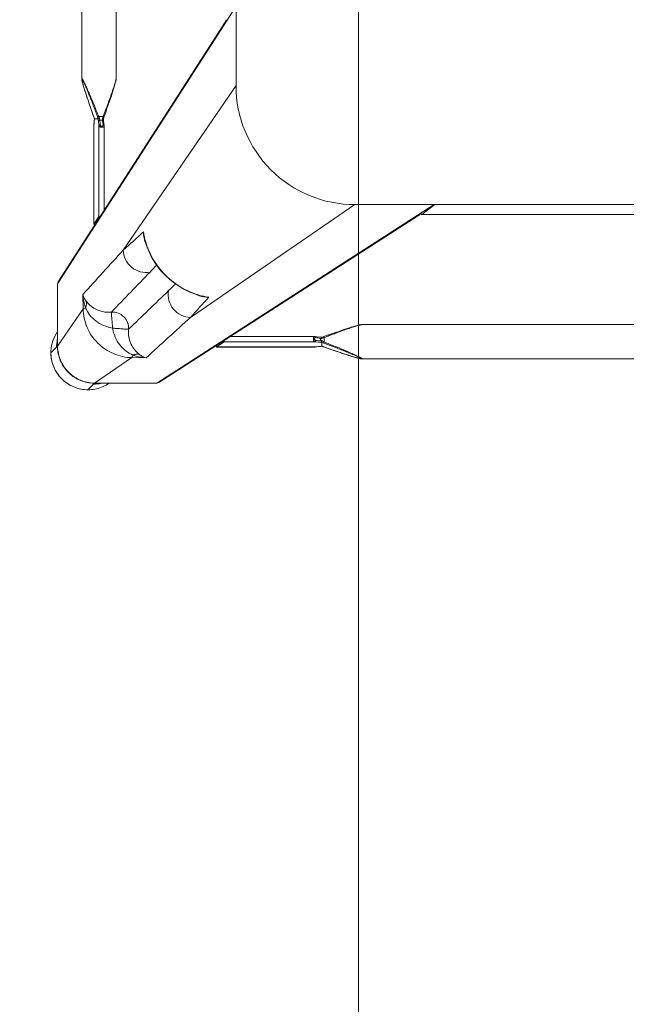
# Model space of a CAD drawing. Header units: metres. Extents: x 362935 to 596424, y 80601 to 172483.
# Tile 65 of 174: x 392679 to 392908, y 116758 to 117131. Entities that reach past the tile are written whole.
import ezdxf

# ---------------------------------------------------------------- set-up
doc = ezdxf.new("R2010")
doc.units = ezdxf.units.M
doc.layers.get('0').update_dxf_attribs({"color": 8, "lineweight": 5})
doc.layers.add('FURNITURE', color=8, linetype='Continuous', lineweight=5)

# ---------------------------------------------------------------- blocks, each defined once
blk = doc.blocks.new('SV2W-A')
at = {"linetype": 'Continuous', "lineweight": 0}
for p, q in [((3.37, -227.09), (3.37, -17.09)), ((48.71, -224.5), (48.71, -19.68)), ((61.71, -224.5), (61.71, -19.68)), ((7.1, -201.86), (7.1, -42.33)), ((7.11, -201.86), (7.11, -42.33)), ((3.37, -196.83), (7.1, -201.86)), ((70.85, -302.09), (3.37, -197.09)), ((7.11, -201.88), (7.1, -201.86)), ((70.62, -301.28), (7.5, -203.05)), ((3.37, -227.09), (45.99, -289.28)), ((48.71, -224.5), (48.71, -224.5)), ((49.03, -226.05), (49.09, -226.28)), ((49.09, -226.28), (49.16, -226.51)), ((49.16, -226.51), (49.23, -226.76)), ((49.23, -226.76), (49.34, -227.14)), ((61.05, -227.27), (61.16, -226.88)), ((61.16, -226.88), (61.23, -226.64)), ((61.23, -226.64), (61.3, -226.4)), ((61.3, -226.4), (61.37, -226.16)), ((61.37, -226.16), (61.43, -225.94)), ((61.43, -225.94), (61.48, -225.73)), ((61.71, -224.5), (61.71, -224.5)), ((49.34, -227.14), (49.46, -227.54)), ((49.46, -227.54), (49.59, -227.95)), ((49.59, -227.95), (49.76, -228.53)), ((49.76, -228.53), (49.95, -229.12)), ((49.95, -229.12), (50.2, -229.9)), ((50.2, -229.9), (50.52, -230.87)), ((59.75, -231.38), (60.07, -230.38)), ((60.07, -230.38), (60.33, -229.58)), ((60.33, -229.58), (60.57, -228.82)), ((60.57, -228.82), (60.76, -228.24)), ((60.76, -228.24), (60.93, -227.67)), ((60.93, -227.67), (61.05, -227.27)), ((50.52, -230.87), (50.86, -231.9)), ((50.86, -231.9), (51.28, -233.17)), ((51.28, -233.17), (51.74, -234.52)), ((51.74, -234.52), (52.24, -235.95)), ((58.48, -235.12), (58.95, -233.74)), ((58.95, -233.74), (59.39, -232.44)), ((59.39, -232.44), (59.75, -231.38)), ((52.24, -235.95), (52.77, -237.49)), ((52.77, -237.49), (53.29, -238.93)), ((53.43, -238.23), (53.63, -238.76)), ((57.12, -238.98), (57.41, -238.17)), ((57.41, -238.17), (57.89, -236.82)), ((57.89, -236.82), (58.04, -236.38)), ((58.04, -236.38), (58.48, -235.12)), ((53.33, -241.37), (53.23, -242.25)), ((53.54, -239.61), (53.33, -241.37)), ((53.63, -238.76), (55.29, -238.76)), ((53.86, -240.28), (53.9, -239.87)), ((54.52, -240.18), (54.26, -240.18)), ((55.51, -239.78), (55.22, -242.31)), ((55.53, -239.59), (55.51, -239.78)), ((56.91, -239.59), (55.53, -239.59)), ((56.92, -239.58), (56.92, -239.58)), ((56.99, -240.47), (56.97, -240.32)), ((57.07, -241.13), (56.99, -240.47)), ((56.99, -240.47), (56.99, -240.53)), ((56.99, -240.53), (57.01, -240.73)), ((57.01, -240.73), (57.06, -241.12)), ((57.06, -241.12), (57.11, -241.52)), ((57.13, -241.68), (57.07, -241.13)), ((57.11, -241.52), (57.19, -242.26)), ((57.2, -242.25), (57.13, -241.68)), ((57.14, -238.93), (57.14, -238.93)), ((53.22, -242.37), (53.22, -274.2)), ((55.22, -242.31), (55.22, -276.63)), ((57.19, -242.26), (57.2, -242.31)), ((57.2, -242.31), (57.2, -242.25)), ((57.2, -242.25), (57.2, -279.43)), ((57.21, -242.37), (57.2, -242.31)), ((57.21, -279.44), (57.21, -242.37)), ((-251.63, -272.09), (-41.63, -272.09)), ((-71.63, -272.09), (33.37, -339.57)), ((-41.63, -272.09), (20.57, -314.71)), ((-65.67, -276.22), (32.56, -339.34)), ((57.2, -279.43), (55.22, -276.63)), ((57.2, -279.45), (57.2, -279.43)), ((37.86, -285.35), (38.02, -284.72)), ((38.02, -284.72), (38.02, -284.72)), ((70.85, -302.09), (70.85, -325.56)), ((16, -306.74), (16.76, -306.55)), ((16, -306.73), (16, -306.73)), ((61.23, -311.53), (61.32, -306.11)), ((61.23, -311.53), (70.85, -325.56)), ((70.89, -312.15), (70.89, -323.76)), ((-249.04, -317.43), (-44.21, -317.43)), ((-44.21, -317.43), (-44.22, -317.43)), ((-42.66, -317.75), (-42.88, -317.69)), ((-42.43, -317.81), (-42.66, -317.75)), ((-42.2, -317.88), (-42.43, -317.81)), ((-41.95, -317.95), (-42.2, -317.88)), ((-41.57, -318.06), (-41.95, -317.95)), ((-41.17, -318.18), (-41.57, -318.06)), ((-40.76, -318.31), (-41.17, -318.18)), ((-40.18, -318.49), (-40.76, -318.31)), ((-39.58, -318.67), (-40.18, -318.49)), ((-38.81, -318.92), (-39.58, -318.67)), ((-37.83, -319.24), (-38.81, -318.92)), ((-36.8, -319.58), (-37.83, -319.24)), ((-35.71, -319.95), (-36.8, -319.58)), ((-34.37, -320.4), (-35.71, -319.95)), ((-32.95, -320.89), (-34.37, -320.4)), ((-31.65, -321.35), (-32.95, -320.89)), ((-30.27, -321.83), (-31.65, -321.35)), ((-29.69, -322.04), (-30.27, -321.83)), ((-29.96, -324.01), (-29.96, -322.35)), ((-29.14, -322.23), (-29.31, -322.17)), ((-28.2, -322.55), (-28.54, -322.59)), ((-28.54, -322.59), (-28.54, -323.63)), ((-27.29, -322.05), (-28.25, -322.16)), ((-27.65, -322.49), (-28.2, -322.55)), ((-26.76, -322.38), (-27.65, -322.49)), ((-26.46, -321.95), (-27.29, -322.05)), ((5.49, -321.94), (-26.35, -321.94)), ((-36.08, -328.05), (-34.77, -327.6)), ((-34.77, -327.6), (-33.36, -327.12)), ((-33.36, -327.12), (-31.87, -326.6)), ((-31.87, -326.6), (-29.69, -325.83)), ((-29.79, -325.86), (-29.79, -325.86)), ((-29.16, -325.64), (-28.99, -325.65)), ((-29.14, -325.64), (-29.14, -325.64)), ((-29.13, -325.63), (-29.13, -324.22)), ((-28.99, -325.65), (-28.76, -325.66)), ((-28.25, -325.71), (-28.19, -325.71)), ((-28.25, -325.71), (-28.09, -325.73)), ((-28.19, -324.14), (-26.41, -323.94)), ((-27.6, -325.78), (-28.19, -325.71)), ((-28.09, -325.73), (-27.56, -325.79)), ((-27.2, -325.83), (-27.6, -325.78)), ((-27.56, -325.79), (-26.46, -325.92)), ((-26.6, -325.89), (-27.2, -325.83)), ((-26.41, -325.92), (-26.6, -325.89)), ((-26.46, -325.92), (10.71, -325.92)), ((-26.46, -325.92), (-26.39, -325.92)), ((7.91, -323.94), (-26.41, -323.94)), ((-26.39, -325.92), (-26.35, -325.92)), ((-26.35, -325.92), (10.73, -325.92)), ((10.71, -325.92), (7.91, -323.94)), ((10.71, -325.92), (10.73, -325.92)), ((70.89, -325.61), (71.25, -325.96)), ((70.91, -324.93), (70.9, -324.72)), ((70.92, -325.34), (70.92, -325.56)), ((73.35, -328.09), (71.22, -325.96)), ((-249.04, -330.43), (-44.21, -330.43)), ((-44.21, -330.43), (-44.22, -330.43)), ((-42.66, -330.11), (-42.43, -330.05)), ((-42.43, -330.05), (-42.2, -329.99)), ((-41.83, -329.88), (-41.44, -329.77)), ((-41.44, -329.77), (-41.04, -329.64)), ((-41.04, -329.64), (-40.47, -329.47)), ((-40.47, -329.47), (-39.89, -329.29)), ((-39.89, -329.29), (-39.12, -329.05)), ((-39.12, -329.05), (-38.32, -328.79)), ((-38.32, -328.79), (-37.32, -328.46)), ((-37.32, -328.46), (-36.08, -328.05)), ((37.39, -330.03), (42.81, -329.95)), ((42.81, -329.95), (56.84, -339.57)), ((43.37, -339.57), (33.37, -339.57)), ((56.84, -339.57), (43.37, -339.57)), ((43.44, -339.61), (56.89, -339.61)), ((57.04, -339.76), (57.25, -339.96)), ((59.37, -342.07), (57.24, -339.94))]:
    blk.add_line(p, q, dxfattribs=at)
for points in [[(48.71, -224.5), (48.72, -224.54), (48.72, -224.6), (48.72, -224.66), (48.73, -224.72), (48.74, -224.79), (48.75, -224.86), (48.76, -224.93), (48.78, -225.01), (48.79, -225.09), (48.81, -225.17), (48.83, -225.25), (48.85, -225.34), (48.87, -225.44), (48.9, -225.53), (48.92, -225.63), (48.95, -225.73), (48.97, -225.84), (49.03, -226.05)], [(61.48, -225.73), (61.51, -225.63), (61.53, -225.53), (61.56, -225.44), (61.58, -225.34), (61.6, -225.25)], [(61.6, -225.25), (61.62, -225.17), (61.63, -225.09), (61.65, -225.01), (61.67, -224.93), (61.68, -224.86), (61.69, -224.79), (61.7, -224.72), (61.71, -224.66), (61.71, -224.6), (61.71, -224.54), (61.71, -224.5)], [(53.29, -238.93), (53.37, -239.18), (53.46, -239.43)], [(53.46, -239.43), (53.54, -239.67), (53.54, -239.7)], [(56.92, -239.58), (56.93, -239.56), (56.99, -239.37)], [(56.94, -239.91), (56.93, -239.68), (56.92, -239.56)], [(56.97, -240.32), (56.96, -240.13), (56.94, -239.91)], [(56.99, -239.37), (57.06, -239.18), (57.12, -238.98)], [(53.23, -242.25), (53.22, -242.34), (53.22, -242.37)], [(16.76, -306.55), (18.88, -305.91), (20.96, -305.11), (22.98, -304.14), (24.93, -303.02), (26.78, -301.75), (28.55, -300.35), (30.19, -298.81), (31.72, -297.15), (33.12, -295.39), (34.38, -293.52), (35.49, -291.57), (36.44, -289.55), (37.23, -287.47), (37.86, -285.35)], [(-42.88, -317.69), (-42.98, -317.67), (-43.08, -317.64), (-43.18, -317.62), (-43.28, -317.59), (-43.37, -317.57), (-43.46, -317.55), (-43.55, -317.53), (-43.63, -317.51), (-43.71, -317.5), (-43.78, -317.48), (-43.86, -317.47), (-43.93, -317.46), (-43.99, -317.45), (-44.06, -317.44), (-44.12, -317.44), (-44.17, -317.43), (-44.22, -317.43)], [(-29.31, -322.17), (-29.5, -322.11), (-29.69, -322.04)], [(-28.25, -322.16), (-28.36, -322.17), (-28.55, -322.19), (-28.76, -322.2), (-28.99, -322.22), (-29.16, -322.22)], [(-26.35, -321.94), (-26.39, -321.94), (-26.46, -321.95)], [(-29.69, -325.83), (-29.5, -325.76), (-29.3, -325.7), (-29.14, -325.64)], [(-28.76, -325.66), (-28.55, -325.68), (-28.36, -325.7), (-28.25, -325.71)], [(-44.22, -330.43), (-44.17, -330.43), (-44.12, -330.43), (-44.06, -330.42), (-43.99, -330.42), (-43.93, -330.41), (-43.86, -330.4), (-43.79, -330.38), (-43.71, -330.37), (-43.63, -330.35), (-43.55, -330.34), (-43.46, -330.32)], [(-43.46, -330.32), (-43.37, -330.3), (-43.28, -330.27), (-43.18, -330.25), (-43.08, -330.23), (-42.98, -330.2), (-42.88, -330.17), (-42.66, -330.11)], [(-42.2, -329.99), (-42.08, -329.95), (-41.83, -329.88)]]:
    blk.add_lwpolyline(points, dxfattribs=at)
for centre, radius, start, end in [((-41.63, -227.09), 45, 270, 0), ((20.67, -254.66), 36.6, 25.327, 25.7487), ((31.58, -230.09), 25.74, 338.146, 339.0892), ((30.15, -229.54), 27.27, 339.0791, 339.8493), ((81.71, -247.68), 26.08, 160.3973, 161.9235), ((73.83, -238.9), 16.92, 182.3246, 182.9034), ((64.91, -239.6), 7.98, 186.256, 186.6642), ((10.14, -278.11), 28.56, 347.3353, 351.3875), ((22.12, -281.06), 16.31, 347.0122, 355.3188), ((1101.07, 882.33), 1576.66, 227.62265, 227.99608), ((28.7, -282.77), 9.64, 334.8369, 343.365), ((9.87, -278.05), 28.83, 346.6036, 347.3408), ((-2569.27, -2687.12), 3548.12, 42.14906, 42.5165), ((-826.96, -1131.17), 1199.74, 44.01228, 44.18381), ((-6479.3, -6591.06), 9058.45, 43.875091, 44.008381), ((69.44, -302.04), 1.4, 29.2372, 32.6099), ((862.27, 558.05), 1199.48, 225.81604, 225.98775), ((6374.01, 6264.2), 9132.92, 225.992162, 226.124366), ((9.39, -278.87), 28.55, 278.6076, 282.8248), ((12.34, -290.83), 16.32, 274.6716, 282.9875), ((-1254.82, -1463.85), 1716.72, 42.01918, 42.36216), ((9.33, -278.6), 28.83, 282.8187, 283.4009), ((14.06, -297.42), 9.64, 286.6319, 295.2458), ((2488.65, 2377.39), 3652.24, 227.4859, 227.84284), ((59.52, -328.05), 13.87, 24.1743, 34.9746), ((-12.76, -286.69), 39.59, 244.2603, 244.433), ((-39.18, -305.46), 20.72, 296.4506, 298.295), ((-18.34, -298.42), 26.6, 244.3575, 245.5098), ((94.79, -323.76), 23.91, 180.0085, 180.5994), ((57.24, -325.9), 13.98, 4.583, 12.3998), ((59.49, -328.06), 13.9, 2.7783, 24.1428), ((-39.08, -299.14), 26.98, 290.1485, 291.6429), ((-21, -350.54), 26.2, 108.5694, 109.6049), ((-21.54, -348.92), 24.49, 108.051, 108.5687), ((-29.82, -342.51), 16.88, 87.0641, 87.6759), ((56.89, -325.51), 13.96, 356.0899, 357.968), ((56.92, -325.51), 13.93, 357.9679, 359.7939), ((56.86, -325.64), 14.02, 356.524, 358.3651), ((56.87, -325.64), 14.02, 358.3649, 0.1468), ((57.32, -325.9), 13.91, 359.7212, 4.5867), ((59.45, -328.06), 13.94, 357.432, 2.7677), ((59.37, -328.09), 14, 269.9994, 0.0006), ((59.34, -328.05), 14.05, 314.9701, 357.4085), ((59.33, -328.06), 14.05, 272.5915, 315.0299), ((33.32, -338.16), 1.4, 237.3901, 240.7628), ((59.33, -328.24), 13.87, 235.025, 267.2496), ((57.18, -325.96), 13.98, 257.6002, 265.417), ((57.18, -326.02), 13.92, 265.4148, 269.399), ((56.79, -325.66), 13.91, 270.2057, 270.3862), ((56.79, -325.65), 13.92, 270.3862, 271.002), ((56.92, -325.59), 14.01, 269.8531, 270.469), ((57.18, -326.12), 13.83, 269.4023, 270.2846), ((56.92, -325.59), 14.02, 270.4691, 271.3029), ((59.34, -328.17), 13.94, 267.2323, 272.568)]:
    blk.add_arc(centre, radius, start, end, dxfattribs=at)
for centre, major_axis, ratio, start_param, end_param in [((4.71, -199.97), (0, 1.01), 0.981142, -2.115885, -1.570796), ((5.61, -201.86), (1.5, -0.03), 0.156004, -0.883591, 0.000534), ((54.22, -276.63), (1, -0.02), 0.16329, 0.120074, 1.080381), ((56.21, -279.43), (1, -0.02), 0.16329, -1.075562, -0.001825), ((60.92, -312.3), (10, 0), 0.182662, 0.082453, 0.116856), ((7.91, -322.94), (-0.02, 1), 0.16329, -4.221973, -3.261666), ((10.71, -324.92), (-0.02, 1), 0.16329, -3.139768, -2.066031)]:
    blk.add_ellipse(centre, major_axis=major_axis, ratio=ratio, start_param=start_param, end_param=end_param, dxfattribs=at)
for points, start_tangent, end_tangent in [([(7.34, -202.81), (6.71, -202.27)], (-0.538874, 0.842386), (-0.916163, 0.400807)), ([(7.57, -203.62), (7.34, -202.81)], (0.021147, 0.999776), (-0.538874, 0.842386)), ([(48.71, -224.5), (48.73, -224.69), (48.78, -224.94), (48.85, -225.25), (48.94, -225.59), (49.16, -226.34), (49.42, -227.15), (49.7, -228), (50, -228.89), (50.63, -230.7), (51.3, -232.55), (51.99, -234.43), (52.7, -236.32), (53.43, -238.23)], (-0.001275, -0.999999), (0.358586, -0.933497)), ([(55.29, -238.76), (56.12, -236.7), (56.95, -234.65), (57.79, -232.62), (58.22, -231.61), (58.64, -230.61), (59.07, -229.63), (59.49, -228.66), (59.91, -227.71), (60.33, -226.8), (60.54, -226.37), (60.74, -225.95), (60.93, -225.55), (61.12, -225.19), (61.3, -224.87), (61.45, -224.62), (61.52, -224.52), (61.58, -224.45), (61.63, -224.41), (61.67, -224.39)], (0.36943, 0.929258), (0.999974, -0.007184)), ([(55.75, -238.93), (56.5, -236.9), (57.26, -234.87), (58.03, -232.86), (58.42, -231.86), (58.81, -230.87), (59.2, -229.9), (59.59, -228.93), (59.98, -227.99), (60.36, -227.07), (60.55, -226.63), (60.74, -226.2), (60.93, -225.8), (61.11, -225.42), (61.27, -225.09), (61.43, -224.81), (61.49, -224.71), (61.55, -224.63), (61.6, -224.58), (61.64, -224.56)], (0.344508, 0.938783), (0.999982, -0.005917)), ([(61.61, -225.17), (61.45, -225.82), (61.25, -226.57), (60.76, -228.2), (60.22, -229.92), (59.64, -231.68), (59.04, -233.48), (58.42, -235.29), (57.14, -238.93)], (-0.205408, -0.978676), (-0.335383, -0.942082)), ([(61.68, -224.76), (61.67, -224.85), (61.61, -225.17)], (-0.091221, -0.995831), (-0.205408, -0.978676)), ([(61.64, -224.56), (61.68, -224.62), (61.68, -224.68), (61.68, -224.76)], (0.999965, 0.008398), (-0.091221, -0.995831)), ([(61.67, -224.39), (61.69, -224.4), (61.71, -224.44), (61.71, -224.5)], (0.999944, 0.010617), (0.004823, -0.999988)), ([(53.63, -238.76), (53.49, -238.82), (53.38, -238.87), (53.34, -238.89), (53.31, -238.91), (53.29, -238.92), (53.29, -238.93)], (-0.935297, -0.353863), (0.311336, -0.9503)), ([(53.31, -242.09), (53.35, -242.06), (53.5, -241.98)], (0.713246, 0.700914), (0.959329, 0.282291)), ([(53.5, -241.98), (53.66, -241.96)], (0.959329, 0.282291), (0.999559, 0.029703)), ([(53.54, -239.7), (53.58, -239.73), (53.6, -239.74), (53.64, -239.75), (53.74, -239.78), (53.84, -239.83)], (0.311061, -0.95039), (0.85259, -0.522581)), ([(53.66, -241.96), (53.86, -240.28)], (0.113646, 0.993521), (0.112462, 0.993656)), ([(54.7, -241.96), (54.65, -242.13), (54.54, -242.28), (54.36, -242.4), (54.12, -242.44), (53.9, -242.4), (53.75, -242.28), (53.68, -242.13), (53.66, -241.96)], (-0.118395, -0.992967), (0.113571, 0.99353)), ([(53.75, -239.01), (54.04, -239.63), (54.26, -240.18)], (0.427625, -0.903956), (0.341942, -0.939721)), ([(53.84, -239.83), (53.9, -239.87)], (0.85259, -0.522581), (0.749465, -0.662043)), ([(54.26, -240.18), (53.99, -239.94), (53.9, -239.87)], (-0.74466, 0.667444), (-0.749465, 0.662044)), ([(54.52, -240.18), (54.9, -239.52), (55.29, -238.76)], (0.513965, 0.857811), (0.445042, 0.89551)), ([(54.95, -239.87), (54.52, -240.18)], (-0.81161, -0.5842), (-0.804441, -0.594033)), ([(54.95, -239.87), (54.7, -241.96)], (-0.120357, -0.992731), (-0.118392, -0.992967)), ([(55.22, -242.31), (55.17, -242.18), (55.05, -242.07), (54.89, -241.99), (54.7, -241.96)], (-0.115609, 0.993295), (-0.999565, 0.029499)), ([(54.95, -239.87), (55.27, -239.75), (55.47, -239.67)], (0.81161, 0.584199), (0.542855, 0.839827)), ([(55.29, -238.76), (55.6, -238.88), (55.75, -238.93)], (0.938767, -0.344552), (0.925521, -0.378696)), ([(55.47, -239.67), (55.51, -239.62), (55.52, -239.6), (55.53, -239.59)], (0.542855, 0.839827), (1, -0.000004)), ([(56.92, -239.58), (56.92, -239.59), (56.91, -239.59)], (-0.335465, -0.942053), (-1, -0.000699)), ([(56.93, -239.75), (56.94, -239.95), (56.98, -240.47)], (0.050704, -0.998714), (0.10903, -0.994039)), ([(55.22, -242.31), (55.11, -242.49), (54.89, -242.64), (54.56, -242.75), (54.17, -242.8), (53.79, -242.77), (53.48, -242.68), (53.37, -242.61), (53.29, -242.54), (53.24, -242.46), (53.22, -242.37)], (-0.227537, -0.973769), (-0.001913, 0.999998)), ([(53.23, -242.25), (53.24, -242.21), (53.31, -242.09)], (0.119095, 0.992883), (0.713246, 0.700914)), ([(57.2, -242.31), (57.21, -242.37)], (0.227505, -0.973777), (0.000171, -1)), ([(-65.91, -276.06), (-66.45, -275.43)], (-0.842386, 0.538874), (-0.400787, 0.916171)), ([(-65.1, -276.29), (-65.91, -276.06)], (-0.999776, -0.021147), (-0.842386, 0.538874)), ([(38.38, -282.38), (38.35, -283.19), (37.94, -285.53)], (0.005311, -0.999986), (-0.287143, -0.957888)), ([(37.92, -284.73), (34.96, -292.28), (30.05, -298.76), (23.57, -303.68), (16.01, -306.64)], (-0.231685, -0.972791), (-0.972773, -0.231761)), ([(45.99, -289.28), (45.14, -292.87), (42.85, -295.77), (39.56, -297.44), (35.88, -297.57)], (-0.014824, -0.99989), (-0.983095, 0.183096)), ([(70.85, -302.09), (70.67, -301.35)], (0.021147, 0.999776), (-0.488372, 0.872635)), ([(20.57, -314.71), (24.15, -313.86), (27.05, -311.57), (28.73, -308.28), (28.86, -304.6)], (0.99989, 0.014825), (-0.183098, 0.983095)), ([(16.81, -306.65), (16.05, -306.85), (13.66, -307.1)], (-0.957895, -0.287117), (-0.999986, 0.005292)), ([(50.51, -312.75), (53.84, -312.54), (56.61, -311.51), (58.65, -310.07), (60.03, -308.59)], (0.995088, -0.098992), (0.62004, 0.78457)), ([(60.27, -311.13), (59.94, -309.83), (60.03, -308.59)], (-0.373604, 0.927588), (0.239059, 0.971005)), ([(60.03, -308.59), (60.47, -307.98), (61.32, -306.11)], (0.61844, 0.785832), (0.260466, 0.965483)), ([(60.27, -311.13), (60.65, -309.89), (61.32, -306.11)], (0.319709, 0.947516), (0.086715, 0.996233)), ([(42.81, -329.95), (49.77, -328.44), (55.69, -324.41), (59.72, -318.48), (61.23, -311.53)], (0.999851, 0.01725), (0.017219, 0.999852)), ([(44.03, -319.23), (44.39, -316.68), (45.79, -314.51), (47.96, -313.11), (50.51, -312.75)], (-0.074771, 0.997201), (0.997201, -0.074771)), ([(50.04, -318.75), (53.47, -317.78), (56.44, -316.02), (58.75, -313.69), (60.27, -311.13)], (0.988966, 0.14814), (0.411025, 0.911624)), ([(60.27, -311.13), (60.9, -311.33), (61.1, -311.43), (61.23, -311.53)], (0.97158, -0.236709), (0.668755, -0.743483)), ([(50.04, -318.75), (50.22, -316.61), (50.3, -315.62), (50.38, -314.74), (50.44, -313.99), (50.48, -313.4), (50.48, -312.97), (50.49, -312.84), (50.51, -312.75)], (0.130599, 0.991435), (0.396932, 0.917848)), ([(-29.96, -322.35), (-31.93, -321.6), (-33.89, -320.86), (-35.84, -320.14), (-37.77, -319.44), (-39.65, -318.78), (-40.56, -318.47), (-41.45, -318.18), (-42.3, -317.91), (-43.08, -317.68), (-43.44, -317.58), (-43.76, -317.5), (-44.02, -317.45), (-44.21, -317.43)], (-0.933016, 0.359834), (-0.999999, -0.001112)), ([(39.88, -328.74), (41.35, -327.37), (42.79, -325.32), (43.82, -322.56), (44.03, -319.23)], (0.784452, 0.62019), (-0.098955, 0.995092)), ([(42.41, -328.99), (44.98, -327.46), (47.3, -325.16), (49.06, -322.18), (50.04, -318.75)], (0.911574, 0.411135), (0.148359, 0.988934)), ([(50.04, -318.75), (47.89, -318.94), (46.91, -319.02), (46.02, -319.1), (45.27, -319.16), (44.68, -319.2), (44.26, -319.2), (44.12, -319.21), (44.03, -319.23)], (-0.991439, -0.130574), (-0.917794, -0.397057)), ([(-29.96, -322.35), (-29.9, -322.21), (-29.85, -322.1), (-29.83, -322.06), (-29.81, -322.03), (-29.8, -322.01), (-29.79, -322)], (0.353861, 0.935298), (0.950331, -0.311242)), ([(-29.36, -322.63), (-29.27, -322.34), (-29.22, -322.26), (-29.16, -322.22)], (0.181353, 0.983418), (0.998887, 0.047174)), ([(-28.54, -322.59), (-28.72, -322.6), (-29.36, -322.63)], (-0.995627, -0.093423), (-0.99962, -0.027573)), ([(-29.36, -323.7), (-29.14, -323.69), (-28.54, -323.63)], (0.998985, 0.045036), (0.990267, 0.139178)), ([(-29.36, -323.7), (-29.32, -323.88), (-29.26, -324.04), (-29.2, -324.16), (-29.14, -324.21)], (0.180239, -0.983623), (0.942079, -0.33539)), ([(-28.54, -322.59), (-28.52, -322.43), (-28.45, -322.29), (-28.36, -322.2), (-28.25, -322.16)], (0.037637, 0.999291), (0.992648, 0.121036)), ([(-28.54, -323.63), (-26.76, -323.42)], (0.99278, 0.119949), (0.992967, 0.118392)), ([(-28.54, -323.63), (-28.51, -323.82), (-28.43, -323.98), (-28.32, -324.09), (-28.19, -324.14)], (0.037304, -0.999304), (0.993309, -0.11549)), ([(-26.76, -322.38), (-26.73, -322.22), (-26.67, -322.09), (-26.58, -321.99), (-26.46, -321.95)], (0.029703, 0.999559), (0.992883, 0.119096)), ([(-26.76, -323.42), (-26.59, -323.37), (-26.44, -323.25), (-26.32, -323.07), (-26.27, -322.84), (-26.32, -322.62), (-26.44, -322.47), (-26.59, -322.4), (-26.76, -322.38)], (0.992968, 0.118387), (-0.993522, -0.113643)), ([(-26.76, -323.42), (-26.73, -323.61), (-26.65, -323.77), (-26.54, -323.88), (-26.41, -323.94)], (0.029499, -0.999565), (0.993295, -0.115609)), ([(-26.41, -323.94), (-26.23, -323.83), (-26.08, -323.61), (-25.97, -323.28), (-25.92, -322.89), (-25.95, -322.51), (-26.04, -322.2), (-26.1, -322.09), (-26.18, -322.01), (-26.26, -321.96), (-26.35, -321.94)], (0.973786, 0.227467), (-0.999996, 0.002962)), ([(-44.33, -330.39), (-44.31, -330.35), (-44.27, -330.3), (-44.2, -330.24), (-44.1, -330.17), (-43.84, -330.02), (-43.53, -329.84), (-43.16, -329.65), (-42.77, -329.46), (-42.35, -329.26), (-41.92, -329.05), (-41.01, -328.63), (-40.06, -328.21), (-39.09, -327.79), (-38.11, -327.36), (-37.11, -326.94), (-36.1, -326.51), (-34.07, -325.67), (-32.02, -324.84), (-29.96, -324.01)], (-0.00525, 0.999986), (0.929258, 0.369432)), ([(-44.16, -330.36), (-44.14, -330.32), (-44.09, -330.27), (-44.01, -330.21), (-43.9, -330.15), (-43.63, -329.99), (-43.3, -329.82), (-42.92, -329.65), (-42.51, -329.46), (-42.09, -329.27), (-41.65, -329.08), (-40.73, -328.69), (-39.79, -328.31), (-38.82, -327.92), (-37.84, -327.53), (-36.85, -327.14), (-35.86, -326.75), (-33.85, -325.98), (-31.82, -325.22), (-29.79, -324.47)], (-0.004587, 0.999989), (0.938783, 0.344509)), ([(-29.79, -325.86), (-33.44, -327.14), (-35.25, -327.76), (-37.04, -328.36), (-38.81, -328.94), (-40.53, -329.49), (-42.16, -329.97), (-42.9, -330.17), (-43.55, -330.33)], (-0.942082, -0.335384), (-0.978862, -0.204521)), ([(-29.96, -324.01), (-29.84, -324.32), (-29.79, -324.47)], (0.344553, -0.938767), (0.378721, -0.925511)), ([(-29.14, -324.21), (-28.88, -324.2), (-28.19, -324.14)], (0.999179, 0.040503), (0.993204, 0.116382)), ([(-29.14, -324.21), (-29.13, -324.21), (-29.13, -324.22)], (0.942045, -0.335488), (0.00066, -1)), ([(-29.13, -325.63), (-29.13, -325.64), (-29.14, -325.64)], (-0.002385, -0.999997), (-0.942203, -0.335043)), ([(-28.47, -325.68), (-28.59, -325.67), (-28.96, -325.65)], (-0.996277, 0.086204), (-0.998684, 0.051277)), ([(-28.19, -325.71), (-28.26, -325.7), (-28.47, -325.68)], (-0.993236, 0.116111), (-0.996277, 0.086204)), ([(-26.35, -325.92), (-26.41, -325.92)], (-1, 0.00041), (-0.973885, 0.227044)), ([(70.82, -326.46), (69.51, -331.48), (66.47, -335.69), (62.12, -338.52), (57.04, -339.57)], (-0.068188, -0.997672), (-0.999847, -0.017487)), ([(70.86, -326.49), (69.6, -331.5), (66.61, -335.71), (62.29, -338.54), (57.24, -339.6)], (-0.060632, -0.99816), (-0.999741, -0.022737)), ([(70.85, -325.56), (70.89, -325.61)], (0.703317, -0.710876), (0.520906, -0.853614)), ([(70.9, -324.72), (70.9, -324.55), (70.89, -324.01)], (-0.031694, 0.999498), (-0.010313, 0.999947)), ([(70.92, -325.37), (70.92, -325.27), (70.91, -324.93)], (-0.002901, 0.999996), (-0.032219, 0.999481)), ([(-44.22, -330.43), (-44.26, -330.43), (-44.31, -330.42), (-44.33, -330.39)], (-0.999992, 0.004076), (0.011158, 0.999938)), ([(-44.14, -330.38), (-44.16, -330.36)], (-0.808745, 0.588159), (0.008751, 0.999962)), ([(-43.55, -330.33), (-43.77, -330.37), (-43.94, -330.39), (-44.07, -330.4), (-44.14, -330.38)], (-0.978862, -0.204521), (-0.808745, 0.588159)), ([(37.39, -330.04), (38.01, -329.83), (39.88, -328.74)], (0.965527, 0.260301), (0.785826, 0.618447)), ([(37.39, -330.03), (38.65, -329.89), (42.41, -328.99)], (0.996234, 0.0867), (0.947517, 0.319704)), ([(42.41, -328.99), (41.11, -328.66), (39.88, -328.74)], (-0.92762, 0.373525), (-0.971118, -0.238599)), ([(42.81, -329.95), (42.71, -329.82), (42.61, -329.62), (42.41, -328.99)], (-0.743483, 0.668755), (-0.236707, 0.971581)), ([(33.37, -339.57), (32.63, -339.39)], (-0.999776, -0.021147), (-0.872635, 0.488372)), ([(43.44, -339.61), (43.37, -339.57)], (-0.911095, 0.412197), (-0.840511, 0.541795)), ([(56.09, -339.61), (56.68, -339.67), (56.88, -339.7), (57, -339.74)], (0.994409, -0.105593), (0.930324, -0.366739)), ([(56.89, -339.61), (56.84, -339.57)], (-0.838225, 0.545324), (-0.735568, 0.677451)), ([(57, -339.74), (57.04, -339.76)], (0.930324, -0.366739), (0.707107, -0.707107))]:
    blk.add_spline(points, degree=3, dxfattribs=dict(at, start_tangent=start_tangent, end_tangent=end_tangent))

msp = doc.modelspace()

# ---------------------------------------------------------------- linework, layer by layer
at = {"layer": 'FURNITURE', "elevation": 1343980.86}
msp.add_lwpolyline([(394082.91, 115967.95), (394082.91, 116421.95), (392806.79, 116421.95), (392806.79, 118775.46), (392352.78, 118775.45), (392352.79, 115967.95)], close=True, dxfattribs=at)

# ---------------------------------------------------------------- block references
at = {"layer": 'FURNITURE', "rotation": 270}
msp.add_blockref('SV2W-A', (393032.61, 117064.16, 1343980.86), dxfattribs=at)

doc.saveas('drawing.dxf')
